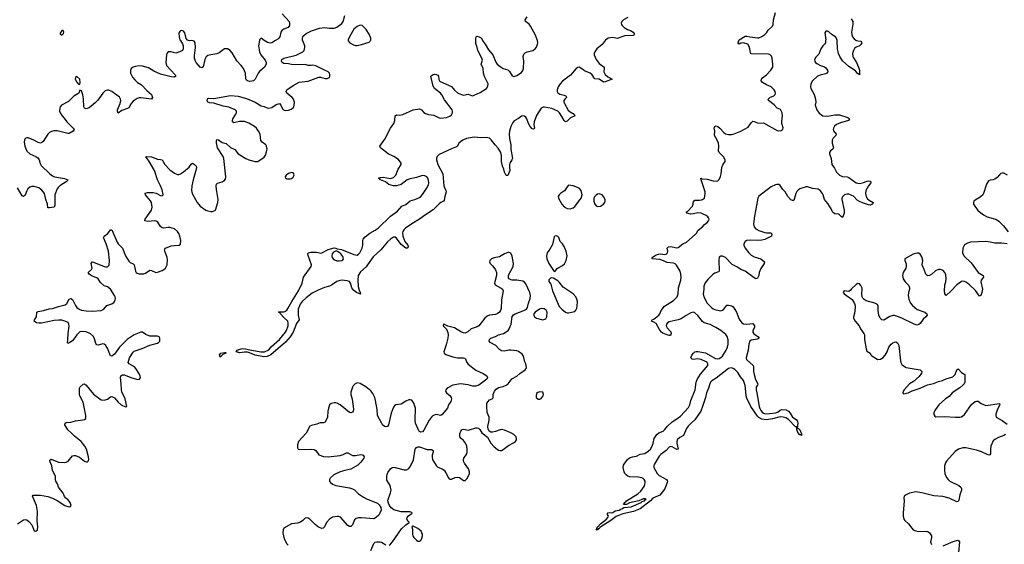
# Model space of a CAD drawing. Header units: inches. Extents: x 1843750 to 1959452, y 907112 to 1016326.
# Tile 27 of 137: x 1902578 to 1915515, y 933379 to 940274. Entities that reach past the tile are written whole.
import ezdxf

# ---------------------------------------------------------------- set-up
doc = ezdxf.new("R2010")
doc.units = ezdxf.units.IN
doc.header["$MEASUREMENT"] = 0
for name, color, linetype in [('B9903', 7, 'Continuous'), ('B9904', 7, 'Continuous'), ('B9913', 7, 'Continuous'), ('B9914', 7, 'Continuous')]:
    doc.layers.add(name, color=color, linetype=linetype)

msp = doc.modelspace()

# ---------------------------------------------------------------- linework, layer by layer
at = {"layer": 'B9903', "color": 6}
for points, elevation in [([(1902550, 933650), (1902630, 933701), (1902650, 933704), (1902670, 933701), (1902699, 933679), (1902736, 933636), (1902770, 933557), (1902790, 933551), (1902810, 933571), (1902817, 933610), (1902808, 933688), (1902810, 933809), (1902797, 933890), (1902748, 934010), (1902757, 934023), (1902774, 934026), (1902850, 934024), (1902947, 934007), (1903007, 933987), (1903070, 933956), (1903170, 933889), (1903210, 933874), (1903230, 933870), (1903246, 933874), (1903254, 933890), (1903241, 933930), (1903210, 933970), (1903185, 933985), (1903166, 934006), (1903151, 934051), (1903090, 934130), (1903073, 934173), (1903051, 934210), (1903047, 934230), (1903048, 934270), (1903041, 934290), (1903008, 934350), (1903002, 934410), (1902974, 934470), (1902973, 934487), (1902990, 934496), (1903090, 934460), (1903170, 934453), (1903190, 934458), (1903213, 934470), (1903270, 934540), (1903290, 934548), (1903310, 934548), (1903364, 934524), (1903430, 934470), (1903457, 934463), (1903470, 934463), (1903479, 934470), (1903485, 934495), (1903483, 934530), (1903454, 934630), (1903432, 934670), (1903386, 934730), (1903299, 934799), (1903261, 934841), (1903210, 934884), (1903173, 934950), (1903175, 934970), (1903190, 934982), (1903250, 934984), (1903310, 935002), (1903407, 935013), (1903430, 935019), (1903446, 935034), (1903448, 935072), (1903410, 935248), (1903369, 935330), (1903364, 935350), (1903364, 935430), (1903371, 935449), (1903410, 935483), (1903430, 935490), (1903450, 935472), (1903550, 935353), (1903630, 935289), (1903650, 935279), (1903690, 935272), (1903730, 935288), (1903770, 935318), (1903790, 935322), (1903822, 935302), (1903870, 935247), (1903910, 935212), (1903970, 935187), (1903986, 935190), (1903964, 935290), (1903922, 935382), (1903914, 935410), (1903911, 935490), (1903903, 935570), (1903907, 935593), (1903930, 935608), (1903950, 935607), (1904050, 935567), (1904130, 935547), (1904153, 935550), (1904164, 935570), (1904162, 935590), (1904145, 935630), (1904104, 935690), (1904086, 935710), (1904017, 935750), (1904003, 935770), (1904021, 935830), (1904070, 935906), (1904084, 935916), (1904188, 935952), (1904290, 935997), (1904390, 936023), (1904403, 936030), (1904418, 936050), (1904420, 936090), (1904410, 936104), (1904390, 936115), (1904290, 936116), (1904235, 936135), (1904190, 936167), (1904170, 936167), (1904083, 936130), (1903990, 936070), (1903890, 935971), (1903822, 935878), (1903790, 935851), (1903770, 935856), (1903765, 935865), (1903736, 935950), (1903710, 935994), (1903690, 936009), (1903670, 936013), (1903610, 935997), (1903590, 936001), (1903579, 936019), (1903561, 936081), (1903547, 936110), (1903510, 936145), (1903451, 936171), (1903402, 936178), (1903370, 936170), (1903327, 936130), (1903270, 936051), (1903230, 936025), (1903210, 936020), (1903205, 936030), (1903212, 936068), (1903214, 936150), (1903227, 936247), (1903225, 936270), (1903213, 936293), (1903173, 936313), (1903130, 936323), (1903090, 936326), (1903030, 936321), (1902866, 936286), (1902830, 936285), (1902801, 936290), (1902768, 936310), (1902771, 936330), (1902798, 936370), (1902802, 936430), (1902821, 936439), (1902890, 936450), (1902967, 936473), (1903010, 936480), (1903090, 936506), (1903174, 936526), (1903197, 936543), (1903230, 936602), (1903250, 936610), (1903270, 936596), (1903310, 936517), (1903331, 936490), (1903361, 936470), (1903390, 936458), (1903450, 936447), (1903530, 936443), (1903650, 936452), (1903682, 936470), (1903721, 936519), (1903790, 936541), (1903818, 936562), (1903833, 936590), (1903835, 936610), (1903831, 936630), (1903823, 936650), (1903771, 936730), (1903730, 936762), (1903690, 936778), (1903639, 936819), (1903607, 936870), (1903590, 936882), (1903530, 936903), (1903493, 936930), (1903477, 936950), (1903521, 936990), (1903530, 937010), (1903519, 937070), (1903529, 937091), (1903550, 937088), (1903690, 937029), (1903710, 937025), (1903733, 937027), (1903753, 937047), (1903760, 937110), (1903743, 937230), (1903714, 937330), (1903681, 937410), (1903687, 937430), (1903736, 937464), (1903770, 937510), (1903790, 937513), (1903859, 937350), (1903871, 937330), (1903929, 937269), (1903969, 937170), (1904010, 937100), (1904030, 937083), (1904067, 937067), (1904082, 937050), (1904100, 936970), (1904109, 936949), (1904121, 936941), (1904150, 936932), (1904210, 936935), (1904230, 936942), (1904290, 936982), (1904310, 936979), (1904367, 936953), (1904390, 936954), (1904450, 936976), (1904473, 936990), (1904494, 937010), (1904514, 937050), (1904518, 937122), (1904514, 937150), (1904486, 937230), (1904482, 937250), (1904484, 937256), (1904496, 937270), (1904570, 937302), (1904610, 937308), (1904674, 937310), (1904690, 937323), (1904696, 937370), (1904683, 937430), (1904670, 937462), (1904650, 937491), (1904610, 937525), (1904550, 937543), (1904530, 937544), (1904470, 937534), (1904450, 937539), (1904430, 937554), (1904394, 937614), (1904370, 937627), (1904349, 937629), (1904261, 937621), (1904222, 937630), (1904226, 937650), (1904308, 937770), (1904320, 937810), (1904310, 937870), (1904295, 937895), (1904230, 937970), (1904228, 937992), (1904256, 938004), (1904330, 938002), (1904372, 937992), (1904430, 937963), (1904450, 937960), (1904462, 937970), (1904463, 937977), (1904450, 938038), (1904430, 938089), (1904387, 938170), (1904351, 938290), (1904277, 938417), (1904236, 938470), (1904243, 938477), (1904310, 938472), (1904390, 938440), (1904430, 938438), (1904450, 938430), (1904485, 938370), (1904550, 938299), (1904610, 938256), (1904650, 938241), (1904670, 938241), (1904690, 938248), (1904730, 938273), (1904804, 938336), (1904830, 938376), (1904849, 938390), (1904877, 938370), (1904896, 938350), (1904900, 938330), (1904893, 938290), (1904856, 938170), (1904841, 938090), (1904837, 938030), (1904846, 937990), (1904910, 937870), (1904950, 937825), (1905022, 937770), (1905050, 937760), (1905090, 937754), (1905110, 937755), (1905152, 937770), (1905182, 937870), (1905187, 937910), (1905162, 938042), (1905159, 938090), (1905162, 938110), (1905177, 938123), (1905239, 938141), (1905265, 938155), (1905282, 938178), (1905288, 938210), (1905261, 938450), (1905250, 938476), (1905175, 938590), (1905163, 938657), (1905163, 938677), (1905170, 938698), (1905190, 938694), (1905240, 938660), (1905290, 938645), (1905350, 938595), (1905406, 938566), (1905450, 938512), (1905470, 938497), (1905549, 938449), (1905590, 938431), (1905670, 938408), (1905709, 938410), (1905790, 938468), (1905806, 938494), (1905823, 938537), (1905828, 938572), (1905823, 938610), (1905812, 938630), (1905763, 938663), (1905745, 938685), (1905736, 938770), (1905717, 938810), (1905688, 938850), (1905664, 938870), (1905590, 938913), (1905530, 938937), (1905465, 938935), (1905390, 938916), (1905376, 938930), (1905374, 938950), (1905380, 938970), (1905419, 939030), (1905427, 939050), (1905426, 939070), (1905410, 939088), (1905324, 939124), (1905250, 939136), (1905130, 939177), (1905070, 939179), (1905050, 939190), (1905042, 939210), (1905044, 939230), (1905050, 939238), (1905059, 939241), (1905130, 939239), (1905350, 939276), (1905450, 939267), (1905559, 939239), (1905670, 939189), (1905750, 939143), (1905790, 939134), (1905830, 939114), (1905850, 939109), (1905890, 939120), (1905950, 939158), (1905990, 939172), (1906009, 939149), (1906030, 939102), (1906045, 939090), (1906070, 939081), (1906110, 939083), (1906144, 939096), (1906170, 939114), (1906180, 939130), (1906186, 939150), (1906190, 939190), (1906174, 939230), (1906158, 939250), (1906090, 939310), (1906081, 939330), (1906090, 939353), (1906170, 939407), (1906250, 939451), (1906370, 939467), (1906510, 939520), (1906530, 939519), (1906590, 939499), (1906620, 939500), (1906647, 939513), (1906655, 939530), (1906654, 939550), (1906648, 939570), (1906631, 939590), (1906574, 939614), (1906469, 939669), (1906430, 939677), (1906409, 939671), (1906370, 939672), (1906330, 939684), (1906250, 939680), (1906150, 939685), (1906110, 939694), (1906050, 939697), (1906025, 939710), (1906016, 939730), (1906022, 939750), (1906050, 939767), (1906210, 939806), (1906300, 939850), (1906317, 939870), (1906326, 939910), (1906324, 939930), (1906297, 939997), (1906296, 940000)], 600), ([(1904690, 940000), (1904716, 939956), (1904726, 939930), (1904725, 939890), (1904717, 939870), (1904690, 939854), (1904630, 939833), (1904568, 939852), (1904530, 939853), (1904512, 939830), (1904507, 939810), (1904498, 939710), (1904507, 939670), (1904620, 939550), (1904630, 939530), (1904610, 939520), (1904570, 939522), (1904430, 939559), (1904339, 939599), (1904270, 939640), (1904190, 939664), (1904150, 939667), (1904101, 939659), (1904068, 939650), (1904041, 939630), (1904034, 939606), (1904036, 939570), (1904059, 939519), (1904090, 939481), (1904127, 939450), (1904178, 939418), (1904250, 939341), (1904308, 939290), (1904325, 939250), (1904310, 939230), (1904170, 939248), (1904150, 939247), (1904122, 939238), (1904070, 939203), (1904042, 939170), (1904010, 939117), (1903995, 939105), (1903922, 939078), (1903870, 939047), (1903862, 939070), (1903864, 939090), (1903899, 939170), (1903906, 939210), (1903904, 939230), (1903890, 939257), (1903790, 939330), (1903750, 939346), (1903730, 939347), (1903703, 939337), (1903670, 939306), (1903604, 939216), (1903570, 939181), (1903490, 939114), (1903450, 939100), (1903430, 939109), (1903420, 939130), (1903415, 939235), (1903407, 939287), (1903390, 939337), (1903370, 939349), (1903353, 939310), (1903341, 939299), (1903290, 939269), (1903220, 939200), (1903129, 939151), (1903112, 939130), (1903105, 939110), (1903103, 939070), (1903108, 939050), (1903130, 939013), (1903161, 938981), (1903197, 938930), (1903280, 938850), (1903293, 938830), (1903281, 938810), (1903230, 938780), (1903210, 938777), (1903070, 938812), (1903027, 938813), (1902994, 938806), (1902970, 938790), (1902950, 938767), (1902888, 938672), (1902870, 938659), (1902850, 938653), (1902819, 938659), (1902765, 938690), (1902690, 938719), (1902670, 938720), (1902650, 938710), (1902641, 938690), (1902638, 938670), (1902646, 938610), (1902670, 938546), (1902711, 938510), (1902790, 938475), (1902817, 938457), (1902833, 938433), (1902845, 938385), (1902859, 938359), (1902974, 938250), (1903010, 938222), (1903034, 938210), (1903166, 938186), (1903210, 938170), (1903201, 938150), (1903106, 938090), (1903084, 938070), (1903071, 938050), (1903040, 937970), (1903042, 937830), (1903029, 937811), (1902970, 937799), (1902950, 937803), (1902942, 937850), (1902921, 937910), (1902904, 937990), (1902870, 938033), (1902830, 938063), (1902770, 938083), (1902738, 938082), (1902710, 938073), (1902684, 938050), (1902670, 938025), (1902650, 937968), (1902630, 937948), (1902610, 937958), (1902550, 938063)], 600), ([(1905728, 940000), (1905715, 939930), (1905729, 939850), (1905745, 939810), (1905802, 939742), (1905816, 939710), (1905816, 939690), (1905796, 939650), (1905730, 939594), (1905710, 939571), (1905670, 939493), (1905648, 939472), (1905630, 939465), (1905603, 939463), (1905570, 939468), (1905558, 939478), (1905550, 939496), (1905543, 939570), (1905518, 939630), (1905490, 939670), (1905433, 939733), (1905370, 939839), (1905342, 939870), (1905310, 939889), (1905290, 939892), (1905270, 939889), (1905201, 939839), (1905170, 939825), (1905090, 939813), (1905050, 939801), (1905030, 939784), (1905011, 939749), (1904990, 939656), (1904970, 939639), (1904950, 939650), (1904898, 939710), (1904886, 939730), (1904875, 939770), (1904875, 939805), (1904890, 939910), (1904885, 939970), (1904872, 939990), (1904857, 939997), (1904830, 939999), (1904810, 939995), (1904794, 940000)], 600), ([(1910000, 939602), (1909988, 939608), (1909930, 939649), (1909910, 939646), (1909890, 939630), (1909815, 939545), (1909710, 939466), (1909678, 939430), (1909653, 939390), (1909639, 939350), (1909641, 939330), (1909650, 939312), (1909675, 939295), (1909730, 939283), (1909759, 939270), (1909763, 939250), (1909745, 939235), (1909729, 939210), (1909727, 939190), (1909734, 939170), (1909784, 939084), (1909810, 939061), (1909865, 939030), (1909872, 939010), (1909816, 938984), (1909770, 938942), (1909750, 938932), (1909730, 938950), (1909703, 939003), (1909670, 939050), (1909649, 939070), (1909570, 939106), (1909474, 939126), (1909454, 939126), (1909429, 939110), (1909370, 939014), (1909339, 938930), (1909334, 938890), (1909341, 938850), (1909330, 938834), (1909310, 938841), (1909283, 938870), (1909262, 938910), (1909243, 938970), (1909230, 938991), (1909210, 939006), (1909190, 939012), (1909170, 939004), (1909130, 938975), (1909075, 938945), (1909058, 938922), (1909032, 938870), (1909012, 938808), (1909010, 938770), (1909015, 938710), (1909031, 938630), (1909031, 938570), (1909051, 938450), (1909044, 938430), (1909018, 938390), (1909012, 938370), (1909013, 938333), (1909020, 938290), (1908990, 938227), (1908970, 938228), (1908962, 938242), (1908950, 938270), (1908941, 938310), (1908922, 938350), (1908910, 938410), (1908910, 938490), (1908898, 938530), (1908865, 938585), (1908824, 938630), (1908774, 938694), (1908750, 938715), (1908730, 938722), (1908710, 938725), (1908638, 938722), (1908550, 938729), (1908450, 938710), (1908402, 938690), (1908369, 938670), (1908350, 938650), (1908329, 938611), (1908319, 938601), (1908250, 938578), (1908090, 938500), (1908060, 938470), (1908054, 938450), (1908054, 938430), (1908074, 938370), (1908138, 938250), (1908152, 938092), (1908158, 938070), (1908178, 938030), (1908180, 938010), (1908163, 937950), (1908157, 937903), (1908148, 937890), (1908110, 937871), (1908090, 937855), (1908010, 937774), (1907910, 937710), (1907830, 937652), (1907730, 937590), (1907648, 937532), (1907625, 937510), (1907613, 937490), (1907608, 937472), (1907611, 937430), (1907640, 937360), (1907678, 937310), (1907680, 937290), (1907670, 937271), (1907650, 937273), (1907590, 937317), (1907530, 937403), (1907510, 937415), (1907490, 937414), (1907450, 937389), (1907410, 937354), (1907325, 937250), (1907223, 937157), (1907150, 937050), (1907130, 937027), (1907058, 936962), (1907027, 936910), (1907019, 936850), (1907026, 936766), (1907037, 936717), (1907050, 936690), (1907054, 936666), (1907005, 936690), (1906970, 936714), (1906941, 936750), (1906924, 936810), (1906910, 936832), (1906882, 936842), (1906810, 936849), (1906770, 936843), (1906746, 936834), (1906690, 936793), (1906650, 936771), (1906585, 936755), (1906501, 936719), (1906422, 936678), (1906342, 936618), (1906288, 936570), (1906265, 936535), (1906239, 936470), (1906239, 936390), (1906251, 936330), (1906217, 936283), (1906170, 936165), (1906130, 936104), (1906070, 936037), (1905879, 935870), (1905830, 935846), (1905784, 935844), (1905670, 935863), (1905596, 935896), (1905570, 935903), (1905530, 935903), (1905470, 935896), (1905423, 935910), (1905437, 935930), (1905487, 935950), (1905510, 935953), (1905545, 935950), (1905579, 935939), (1905747, 935907), (1905795, 935910), (1905850, 935937), (1905884, 935976), (1905991, 936069), (1906070, 936165), (1906084, 936190), (1906105, 936250), (1906107, 936287), (1906101, 936310), (1906050, 936358), (1906004, 936410), (1906001, 936421), (1905979, 936430), (1905986, 936434), (1906050, 936433), (1906062, 936438), (1906086, 936454), (1906103, 936477), (1906153, 936570), (1906242, 936710), (1906288, 936810), (1906306, 936890), (1906408, 937030), (1906411, 937050), (1906367, 937173), (1906364, 937196), (1906369, 937211), (1906403, 937217), (1906477, 937217), (1906534, 937206), (1906550, 937211), (1906630, 937254), (1906710, 937274), (1906730, 937271), (1906750, 937261), (1906808, 937252), (1906970, 937186), (1907010, 937181), (1907030, 937192), (1907046, 937210), (1907078, 937270), (1907086, 937310), (1907086, 937370), (1907092, 937390), (1907118, 937422), (1907180, 937470), (1907250, 937507), (1907287, 937533), (1907450, 937692), (1907544, 937756), (1907599, 937821), (1907650, 937846), (1907710, 937891), (1907770, 937911), (1907830, 937938), (1907847, 937950), (1907870, 937978), (1907932, 938070), (1907950, 938109), (1907953, 938127), (1907950, 938165), (1907940, 938190), (1907927, 938207), (1907903, 938223), (1907870, 938228), (1907790, 938201), (1907710, 938184), (1907670, 938167), (1907591, 938109), (1907530, 938088), (1907490, 938091), (1907430, 938109), (1907383, 938143), (1907317, 938170), (1907305, 938185), (1907293, 938190), (1907319, 938201), (1907355, 938205), (1907450, 938186), (1907490, 938200), (1907520, 938230), (1907550, 938309), (1907590, 938370), (1907588, 938390), (1907554, 938434), (1907494, 938474), (1907419, 938510), (1907317, 938590), (1907311, 938610), (1907376, 938704), (1907450, 938850), (1907492, 938910), (1907507, 938950), (1907513, 939010), (1907530, 939024), (1907570, 939020), (1907610, 939026), (1907750, 939087), (1907830, 939100), (1907858, 939090), (1907890, 939053), (1907910, 939039), (1907950, 939028), (1908020, 939020), (1908090, 938984), (1908110, 938979), (1908185, 938990), (1908230, 939007), (1908250, 939023), (1908265, 939050), (1908266, 939070), (1908260, 939090), (1908159, 939219), (1908126, 939286), (1908109, 939309), (1908030, 939370), (1908010, 939400), (1907981, 939530), (1908002, 939550), (1908030, 939556), (1908050, 939554), (1908070, 939545), (1908080, 939530), (1908086, 939486), (1908092, 939472), (1908103, 939463), (1908250, 939394), (1908290, 939349), (1908330, 939314), (1908350, 939302), (1908410, 939281), (1908470, 939296), (1908516, 939276), (1908530, 939274), (1908550, 939280), (1908630, 939316), (1908710, 939370), (1908730, 939400), (1908734, 939430), (1908685, 939525), (1908673, 939570), (1908668, 939630), (1908640, 939690), (1908657, 939743), (1908652, 939770), (1908596, 939870), (1908588, 939910), (1908570, 939961), (1908571, 940000)], 500), ([(1905941, 940000), (1905890, 939971), (1905870, 939966), (1905832, 939972), (1905792, 940000)], 600), ([(1906895, 940000), (1906895, 939995), (1906917, 939970), (1906964, 939944), (1906990, 939935), (1907010, 939935), (1907070, 939949), (1907170, 939977), (1907184, 939990), (1907189, 940000)], 600), ([(1908659, 940000), (1908666, 939986), (1908694, 939950), (1908736, 939876), (1908793, 939813), (1908834, 939714), (1908852, 939690), (1908890, 939657), (1908930, 939632), (1908993, 939613), (1909013, 939593), (1909050, 939537), (1909070, 939527), (1909110, 939541), (1909170, 939580), (1909190, 939607), (1909199, 939630), (1909204, 939730), (1909194, 939790), (1909201, 939819), (1909221, 939839), (1909247, 939853), (1909318, 939870), (1909350, 939889), (1909370, 939912), (1909383, 939950), (1909385, 939970), (1909380, 940000)], 500), ([(1907432, 933370), (1907450, 933382), (1907475, 933410), (1907596, 933584), (1907650, 933637), (1907695, 933665), (1907695, 933670), (1907681, 933681), (1907663, 933710), (1907667, 933730), (1907686, 933754), (1907735, 933790), (1907730, 933797), (1907706, 933806), (1907590, 933808), (1907494, 933834), (1907459, 933859), (1907436, 933890), (1907422, 933922), (1907417, 933950), (1907420, 933970), (1907450, 934055), (1907457, 934090), (1907452, 934130), (1907444, 934150), (1907402, 934222), (1907400, 934270), (1907405, 934295), (1907416, 934324), (1907450, 934372), (1907470, 934387), (1907490, 934392), (1907510, 934390), (1907630, 934358), (1907661, 934359), (1907690, 934375), (1907714, 934406), (1907751, 934490), (1907776, 934630), (1907790, 934652), (1907810, 934660), (1907830, 934659), (1907930, 934625), (1907990, 934623), (1908010, 934612), (1908011, 934590), (1907999, 934550), (1907998, 934530), (1908004, 934490), (1908013, 934470), (1908050, 934414), (1908070, 934395), (1908130, 934370), (1908153, 934353), (1908177, 934317), (1908210, 934251), (1908221, 934241), (1908230, 934234), (1908250, 934234), (1908301, 934259), (1908330, 934263), (1908355, 934255), (1908390, 934229), (1908410, 934219), (1908430, 934219), (1908446, 934230), (1908456, 934244), (1908487, 934310), (1908490, 934330), (1908477, 934370), (1908424, 934444), (1908411, 934470), (1908408, 934490), (1908413, 934510), (1908452, 934570), (1908457, 934590), (1908458, 934630), (1908451, 934670), (1908434, 934710), (1908410, 934743), (1908378, 934770), (1908362, 934790), (1908362, 934830), (1908375, 934865), (1908390, 934886), (1908410, 934891), (1908470, 934881), (1908490, 934882), (1908570, 934910), (1908590, 934910), (1908605, 934905), (1908623, 934890), (1908650, 934844), (1908725, 934785), (1908770, 934710), (1908810, 934662), (1908850, 934628), (1908870, 934616), (1908890, 934612), (1908910, 934614), (1908930, 934625), (1909002, 934678), (1909068, 934712), (1909092, 934730), (1909105, 934750), (1909105, 934770), (1909100, 934790), (1909070, 934822), (1909030, 934846), (1908950, 934879), (1908910, 934888), (1908890, 934885), (1908830, 934862), (1908790, 934852), (1908770, 934853), (1908747, 934867), (1908734, 934894), (1908728, 934928), (1908746, 935010), (1908746, 935050), (1908722, 935110), (1908714, 935190), (1908716, 935230), (1908727, 935253), (1908750, 935276), (1908787, 935293), (1908797, 935303), (1908801, 935310), (1908800, 935350), (1908816, 935390), (1908840, 935420), (1908870, 935440), (1908930, 935455), (1908970, 935471), (1908994, 935490), (1909045, 935555), (1909109, 935590), (1909150, 935626), (1909219, 935670), (1909234, 935690), (1909237, 935703), (1909229, 935750), (1909217, 935777), (1909198, 935850), (1909178, 935878), (1909130, 935912), (1909110, 935921), (1909030, 935931), (1909005, 935930), (1908950, 935916), (1908910, 935923), (1908881, 935941), (1908833, 935993), (1908761, 936030), (1908746, 936050), (1908752, 936070), (1908769, 936090), (1908830, 936110), (1908870, 936134), (1908934, 936150), (1908971, 936170), (1908994, 936190), (1909011, 936210), (1909035, 936270), (1909049, 936371), (1909067, 936393), (1909090, 936407), (1909203, 936450), (1909238, 936470), (1909250, 936490), (1909261, 936550), (1909285, 936610), (1909288, 936650), (1909279, 936690), (1909230, 936801), (1909210, 936826), (1909190, 936837), (1909110, 936850), (1909050, 936850), (1909034, 936854), (1909010, 936869), (1909002, 936882), (1908999, 936890), (1909002, 936918), (1909061, 937030), (1909068, 937070), (1909050, 937167), (1909030, 937204), (1909010, 937214), (1908990, 937213), (1908950, 937198), (1908881, 937159), (1908810, 937144), (1908779, 937130), (1908756, 937110), (1908751, 937090), (1908759, 937070), (1908794, 937034), (1908828, 936988), (1908843, 936950), (1908844, 936910), (1908819, 936830), (1908817, 936810), (1908825, 936790), (1908904, 936744), (1908920, 936730), (1908930, 936710), (1908908, 936590), (1908903, 936477), (1908895, 936450), (1908880, 936430), (1908852, 936408), (1908830, 936398), (1908750, 936391), (1908721, 936379), (1908690, 936350), (1908610, 936251), (1908590, 936239), (1908511, 936209), (1908467, 936173), (1908430, 936156), (1908410, 936157), (1908385, 936165), (1908290, 936224), (1908204, 936244), (1908150, 936273), (1908146, 936270), (1908144, 936250), (1908185, 936205), (1908202, 936162), (1908208, 936130), (1908204, 936090), (1908181, 935999), (1908150, 935910), (1908153, 935890), (1908175, 935875), (1908270, 935843), (1908331, 935831), (1908410, 935830), (1908425, 935825), (1908435, 935815), (1908451, 935770), (1908470, 935745), (1908570, 935668), (1908666, 935626), (1908714, 935594), (1908724, 935570), (1908715, 935550), (1908610, 935471), (1908570, 935457), (1908530, 935458), (1908470, 935477), (1908370, 935490), (1908270, 935472), (1908196, 935430), (1908175, 935410), (1908174, 935390), (1908187, 935370), (1908234, 935330), (1908247, 935310), (1908252, 935290), (1908243, 935257), (1908213, 935210), (1908197, 935170), (1908130, 935086), (1908110, 935073), (1908050, 935083), (1908023, 935077), (1907999, 935061), (1907960, 935010), (1907890, 934880), (1907870, 934859), (1907850, 934853), (1907830, 934861), (1907822, 934870), (1907778, 934970), (1907773, 935010), (1907777, 935170), (1907756, 935236), (1907730, 935273), (1907710, 935279), (1907690, 935277), (1907650, 935260), (1907590, 935222), (1907521, 935210), (1907502, 935198), (1907490, 935183), (1907459, 935101), (1907422, 934950), (1907410, 934928), (1907390, 934922), (1907370, 934929), (1907347, 934950), (1907330, 934974), (1907278, 935070), (1907277, 935150), (1907255, 935270), (1907244, 935310), (1907219, 935359), (1907190, 935394), (1907124, 935450), (1907050, 935494), (1907010, 935501), (1906985, 935490), (1906959, 935461), (1906950, 935444), (1906930, 935379), (1906930, 935350), (1906948, 935288), (1906966, 935154), (1906961, 935130), (1906950, 935115), (1906930, 935107), (1906910, 935111), (1906790, 935211), (1906750, 935232), (1906730, 935239), (1906710, 935240), (1906669, 935231), (1906650, 935212), (1906634, 935170), (1906627, 935130), (1906622, 935050), (1906590, 934984), (1906570, 934974), (1906524, 934976), (1906481, 934959), (1906410, 934941), (1906389, 934931), (1906342, 934838), (1906243, 934730), (1906228, 934688), (1906228, 934648), (1906237, 934630), (1906250, 934625), (1906410, 934628), (1906445, 934625), (1906470, 934610), (1906510, 934556), (1906570, 934532), (1906630, 934530), (1906790, 934547), (1906830, 934560), (1906870, 934582), (1906890, 934583), (1906950, 934547), (1906990, 934547), (1907059, 934559), (1907077, 934557), (1907093, 934550), (1907104, 934530), (1907101, 934510), (1907061, 934459), (1907020, 934420), (1906930, 934366), (1906850, 934350), (1906790, 934333), (1906706, 934290), (1906656, 934250), (1906648, 934230), (1906649, 934210), (1906663, 934190), (1906687, 934170), (1906730, 934152), (1906910, 934121), (1906950, 934109), (1906975, 934095), (1907030, 934044), (1907097, 933997), (1907135, 933975), (1907278, 933918), (1907300, 933900), (1907323, 933863), (1907326, 933830), (1907311, 933790), (1907296, 933764), (1907264, 933736), (1907230, 933713), (1907070, 933727), (1907030, 933725), (1907001, 933719), (1906978, 933702), (1906950, 933634), (1906930, 933612), (1906910, 933612), (1906890, 933625), (1906794, 933734), (1906770, 933743), (1906750, 933745), (1906690, 933734), (1906650, 933710), (1906610, 933666), (1906585, 933610), (1906567, 933593), (1906550, 933589), (1906505, 933605), (1906460, 933640), (1906390, 933709), (1906370, 933722), (1906350, 933728), (1906330, 933721), (1906297, 933690), (1906267, 933670), (1906230, 933658), (1906150, 933650), (1906050, 933593), (1906039, 933570), (1906035, 933530), (1906053, 933450), (1906090, 933387), (1906107, 933370)], 600), ([(1907190, 933299), (1907229, 933390), (1907250, 933406), (1907270, 933412), (1907310, 933411), (1907330, 933406), (1907390, 933372)], 600)]:
    msp.add_lwpolyline(points, dxfattribs=dict(at, elevation=elevation))
for points, elevation in [([(1903330, 939529), (1903310, 939515), (1903309, 939490), (1903330, 939451), (1903350, 939426), (1903370, 939422), (1903373, 939450), (1903367, 939490)], 600), ([(1906150, 938265), (1906110, 938253), (1906079, 938230), (1906067, 938210), (1906071, 938190), (1906090, 938180), (1906130, 938180), (1906150, 938186), (1906170, 938202), (1906183, 938230), (1906181, 938250), (1906170, 938261)], 600), ([(1909790, 938098), (1909770, 938079), (1909736, 938024), (1909685, 937990), (1909665, 937970), (1909655, 937950), (1909656, 937930), (1909701, 937850), (1909730, 937816), (1909770, 937791), (1909810, 937788), (1909850, 937801), (1909870, 937819), (1909943, 937910), (1909955, 937930), (1909970, 937970), (1909957, 938030), (1909935, 938055), (1909909, 938069), (1909850, 938089)], 600), ([(1909630, 937431), (1909610, 937427), (1909602, 937418), (1909580, 937320), (1909544, 937256), (1909510, 937210), (1909498, 937170), (1909504, 937130), (1909530, 937071), (1909590, 936976), (1909610, 936966), (1909638, 937002), (1909661, 937019), (1909710, 937042), (1909734, 937066), (1909757, 937110), (1909770, 937170), (1909760, 937230), (1909733, 937293), (1909709, 937329), (1909680, 937360), (1909663, 937410), (1909650, 937423)], 600), ([(1906734, 937234), (1906700, 937220), (1906682, 937198), (1906678, 937170), (1906683, 937150), (1906695, 937130), (1906716, 937116), (1906746, 937106), (1906777, 937103), (1906810, 937108), (1906823, 937117), (1906834, 937130), (1906823, 937163), (1906796, 937196), (1906763, 937223)], 500), ([(1909570, 936882), (1909550, 936875), (1909530, 936855), (1909530, 936834), (1909556, 936796), (1909578, 936710), (1909666, 936506), (1909699, 936470), (1909750, 936432), (1909770, 936423), (1909790, 936421), (1909830, 936429), (1909870, 936438), (1909885, 936455), (1909896, 936484), (1909902, 936510), (1909905, 936570), (1909899, 936599), (1909886, 936630), (1909850, 936670), (1909719, 936759), (1909670, 936821), (1909650, 936840), (1909590, 936875)], 600), ([(1909430, 936478), (1909406, 936470), (1909349, 936431), (1909334, 936410), (1909333, 936390), (1909342, 936370), (1909370, 936353), (1909450, 936331), (1909490, 936343), (1909504, 936370), (1909507, 936430), (1909496, 936456), (1909470, 936474)], 600), ([(1905210, 935837), (1905204, 935870), (1905221, 935890), (1905270, 935901), (1905280, 935900), (1905291, 935891), (1905246, 935874)], 500), ([(1909410, 935383), (1909386, 935374), (1909370, 935359), (1909364, 935330), (1909366, 935310), (1909390, 935288), (1909410, 935286), (1909430, 935295), (1909455, 935330), (1909461, 935350), (1909450, 935377)], 600), ([(1907750, 933619), (1907741, 933619), (1907732, 933608), (1907738, 933578), (1907738, 933510), (1907745, 933490), (1907756, 933470), (1907790, 933433), (1907810, 933421), (1907830, 933419), (1907850, 933431), (1907862, 933458), (1907870, 933490), (1907870, 933510), (1907863, 933530), (1907851, 933551), (1907810, 933586)], 600)]:
    msp.add_lwpolyline(points, close=True, dxfattribs=dict(at, elevation=elevation))
at = {"layer": 'B9904', "color": 6}
for points, elevation in [([(1906026, 940350), (1906117, 940250), (1906124, 940230), (1906124, 940196), (1906107, 940170), (1906050, 940147), (1906021, 940130), (1906007, 940110), (1905995, 940050), (1905984, 940030), (1905970, 940016), (1905941, 940000)], 600), ([(1906296, 940000), (1906292, 940030), (1906299, 940050), (1906313, 940067), (1906342, 940090), (1906410, 940126), (1906517, 940163), (1906589, 940169), (1906650, 940160), (1906710, 940160), (1906743, 940177), (1906810, 940225), (1906830, 940248), (1906849, 940330)], 600), ([(1909380, 940000), (1909378, 940010), (1909356, 940070), (1909290, 940190), (1909270, 940215), (1909224, 940250), (1909221, 940270), (1909244, 940310)], 500), ([(1904794, 940000), (1904784, 940004), (1904767, 940027), (1904750, 940101), (1904730, 940124), (1904710, 940130), (1904690, 940126), (1904682, 940118), (1904673, 940107), (1904668, 940090), (1904672, 940050), (1904684, 940010), (1904690, 940000)], 600), ([(1907189, 940000), (1907190, 940003), (1907192, 940030), (1907170, 940082), (1907130, 940144), (1907076, 940196), (1907050, 940201), (1907010, 940184), (1906970, 940147), (1906910, 940049), (1906895, 940010), (1906895, 940000)], 600), ([(1905792, 940000), (1905750, 940029), (1905730, 940010), (1905728, 940000)], 600), ([(1908571, 940000), (1908571, 940030), (1908577, 940050), (1908585, 940055), (1908613, 940050), (1908644, 940030), (1908659, 940000)], 500)]:
    msp.add_lwpolyline(points, dxfattribs=dict(at, elevation=elevation))
at = {"layer": 'B9904', "color": 6, "elevation": 600}
msp.add_lwpolyline([(1903150, 940133), (1903130, 940132), (1903110, 940098), (1903110, 940086), (1903130, 940068), (1903154, 940090), (1903157, 940110)], close=True, dxfattribs=at)
at = {"layer": 'B9913', "color": 6}
for points, elevation in [([(1910269, 940000), (1910231, 939949), (1910162, 939890), (1910133, 939850), (1910127, 939830), (1910128, 939810), (1910150, 939749), (1910190, 939696), (1910258, 939650), (1910259, 939630), (1910251, 939590), (1910270, 939553), (1910304, 939524), (1910363, 939490), (1910270, 939455), (1910250, 939454), (1910190, 939490), (1910136, 939496), (1910130, 939500), (1910099, 939550), (1910073, 939570), (1910000, 939602)], 500), ([(1913167, 940000), (1913164, 939970), (1913154, 939950), (1913130, 939930), (1913105, 939890), (1913079, 939821), (1913038, 939782), (1913020, 939750), (1913024, 939724), (1913033, 939710), (1913050, 939697), (1913099, 939670), (1913150, 939654), (1913170, 939642), (1913191, 939611), (1913194, 939590), (1913184, 939570), (1913170, 939561), (1913110, 939550), (1913060, 939530), (1912995, 939470), (1912973, 939430), (1912969, 939390), (1912972, 939370), (1913017, 939290), (1913035, 939230), (1913038, 939190), (1913030, 939150), (1913050, 939090), (1913084, 939044), (1913130, 939008), (1913190, 939004), (1913290, 939022), (1913350, 939021), (1913460, 938990), (1913482, 938970), (1913466, 938950), (1913362, 938918), (1913310, 938895), (1913285, 938875), (1913270, 938850), (1913267, 938830), (1913271, 938811), (1913304, 938770), (1913302, 938750), (1913264, 938716), (1913251, 938690), (1913251, 938650), (1913271, 938590), (1913260, 938570), (1913229, 938550), (1913218, 938530), (1913216, 938510), (1913239, 938450), (1913250, 938369), (1913283, 938323), (1913310, 938268), (1913349, 938229), (1913390, 938211), (1913450, 938207), (1913470, 938200), (1913570, 938128), (1913610, 938120), (1913652, 938128), (1913712, 938152), (1913735, 938155), (1913758, 938150), (1913759, 938130), (1913730, 938090), (1913697, 938030), (1913691, 937990), (1913699, 937950), (1913718, 937918), (1913740, 937900), (1913791, 937870), (1913781, 937850), (1913770, 937844), (1913750, 937838), (1913730, 937839), (1913650, 937865), (1913610, 937883), (1913583, 937903), (1913533, 937953), (1913510, 937965), (1913470, 937979), (1913450, 937981), (1913414, 937970), (1913390, 937947), (1913381, 937930), (1913378, 937910), (1913410, 937770), (1913409, 937731), (1913390, 937673), (1913370, 937686), (1913351, 937710), (1913338, 937718), (1913290, 937723), (1913270, 937735), (1913258, 937750), (1913241, 937790), (1913198, 937858), (1913151, 937910), (1913136, 937970), (1913126, 937990), (1913094, 938030), (1913070, 938045), (1912994, 938054), (1912930, 938075), (1912910, 938076), (1912830, 938050), (1912805, 938035), (1912790, 938017), (1912777, 937990), (1912750, 937899), (1912730, 937896), (1912710, 937908), (1912670, 937949), (1912635, 938010), (1912603, 938043), (1912570, 938095), (1912550, 938106), (1912528, 938108), (1912510, 938105), (1912450, 938078), (1912290, 937955), (1912275, 937930), (1912260, 937830), (1912231, 937691), (1912221, 937590), (1912230, 937550), (1912244, 937530), (1912259, 937519), (1912290, 937501), (1912370, 937477), (1912390, 937472), (1912450, 937473), (1912460, 937450), (1912454, 937430), (1912370, 937386), (1912330, 937375), (1912270, 937370), (1912183, 937377), (1912133, 937370), (1912110, 937360), (1912092, 937330), (1912093, 937310), (1912109, 937269), (1912156, 937210), (1912190, 937181), (1912230, 937158), (1912316, 937130), (1912363, 937090), (1912360, 937070), (1912315, 937005), (1912295, 936950), (1912289, 936910), (1912276, 936884), (1912270, 936875), (1912250, 936870), (1912230, 936879), (1912109, 936969), (1912052, 936992), (1912010, 937023), (1911938, 937058), (1911850, 937148), (1911810, 937166), (1911790, 937165), (1911769, 937151), (1911763, 937117), (1911769, 936970), (1911760, 936960), (1911710, 936943), (1911690, 936930), (1911619, 936861), (1911585, 936815), (1911567, 936773), (1911567, 936730), (1911558, 936670), (1911568, 936630), (1911612, 936550), (1911670, 936486), (1911690, 936472), (1911710, 936465), (1911770, 936450), (1911790, 936449), (1911810, 936455), (1911830, 936469), (1911870, 936520), (1911890, 936524), (1911933, 936513), (1911950, 936500), (1911996, 936430), (1912030, 936336), (1912068, 936288), (1912090, 936276), (1912130, 936270), (1912210, 936283), (1912225, 936265), (1912234, 936250), (1912231, 936230), (1912209, 936190), (1912209, 936169), (1912224, 936144), (1912275, 936110), (1912292, 936090), (1912282, 936078), (1912267, 936073), (1912190, 936063), (1912170, 936049), (1912156, 936010), (1912151, 935930), (1912123, 935830), (1912129, 935809), (1912215, 935730), (1912220, 935710), (1912219, 935650), (1912226, 935610), (1912245, 935545), (1912277, 935490), (1912273, 935470), (1912256, 935444), (1912254, 935410), (1912264, 935370), (1912292, 935192), (1912302, 935162), (1912316, 935136), (1912334, 935114), (1912350, 935104), (1912376, 935096), (1912430, 935097), (1912513, 935107), (1912542, 935118), (1912570, 935140), (1912590, 935149), (1912647, 935147), (1912681, 935130), (1912703, 935103), (1912731, 935050), (1912779, 935019), (1912796, 934996), (1912800, 934970), (1912791, 934911), (1912810, 934903), (1912830, 934883), (1912850, 934830), (1912850, 934809), (1912837, 934817), (1912830, 934816), (1912802, 934850), (1912787, 934890), (1912790, 934910), (1912783, 934923), (1912770, 934924), (1912679, 935019), (1912642, 935042), (1912610, 935052), (1912570, 935053), (1912470, 935026), (1912390, 935013), (1912330, 935022), (1912290, 935044), (1912270, 935065), (1912184, 935190), (1912128, 935308), (1912121, 935341), (1912108, 935468), (1912089, 935530), (1912050, 935579), (1912015, 935635), (1911976, 935676), (1911951, 935691), (1911930, 935698), (1911910, 935696), (1911890, 935688), (1911730, 935564), (1911670, 935528), (1911654, 935510), (1911644, 935490), (1911627, 935430), (1911600, 935370), (1911588, 935310), (1911551, 935189), (1911528, 935130), (1911450, 935017), (1911403, 934977), (1911361, 934930), (1911341, 934899), (1911299, 934810), (1911250, 934783), (1911218, 934750), (1911211, 934730), (1911211, 934710), (1911230, 934630), (1911210, 934626), (1911150, 934662), (1911130, 934666), (1911110, 934657), (1911070, 934610), (1911002, 934558), (1910982, 934538), (1910916, 934430), (1910910, 934410), (1910912, 934390), (1910952, 934310), (1910982, 934282), (1911075, 934230), (1911088, 934210), (1911085, 934190), (1911053, 934110), (1910990, 934026), (1910896, 933984), (1910865, 933950), (1910730, 933846), (1910641, 933810), (1910502, 933778), (1910415, 933745), (1910347, 933690), (1910201, 933599), (1910190, 933583), (1910179, 933581), (1910170, 933570), (1910149, 933570), (1910162, 933578), (1910161, 933590), (1910173, 933610), (1910211, 933650), (1910286, 933710), (1910304, 933730), (1910313, 933750), (1910302, 933770), (1910301, 933790), (1910306, 933794), (1910330, 933796), (1910350, 933791), (1910370, 933798), (1910401, 933819), (1910454, 933830), (1910477, 933843), (1910499, 933850), (1910516, 933864), (1910613, 933870), (1910744, 933930), (1910757, 933943), (1910789, 933950), (1910795, 933965), (1910808, 933970), (1910798, 933978), (1910770, 933977), (1910754, 933966), (1910711, 933949), (1910590, 933924), (1910550, 933904), (1910522, 933902), (1910510, 933906), (1910510, 933910), (1910523, 933917), (1910526, 933930), (1910542, 933938), (1910549, 933950), (1910698, 934042), (1910741, 934079), (1910782, 934138), (1910793, 934167), (1910796, 934190), (1910794, 934210), (1910785, 934230), (1910770, 934245), (1910753, 934253), (1910702, 934262), (1910590, 934268), (1910570, 934275), (1910545, 934290), (1910528, 934308), (1910518, 934330), (1910508, 934390), (1910510, 934418), (1910561, 934490), (1910590, 934514), (1910629, 934530), (1910681, 934539), (1910730, 934562), (1910790, 934573), (1910837, 934603), (1910864, 934630), (1910888, 934670), (1910903, 934710), (1910916, 934770), (1910950, 934823), (1910974, 934846), (1911032, 934868), (1911053, 934887), (1911090, 934933), (1911150, 934988), (1911214, 935026), (1911259, 935061), (1911365, 935175), (1911384, 935210), (1911394, 935270), (1911451, 935409), (1911468, 935512), (1911477, 935543), (1911524, 935616), (1911618, 935730), (1911619, 935750), (1911609, 935769), (1911598, 935778), (1911530, 935810), (1911490, 935817), (1911430, 935808), (1911412, 935812), (1911397, 935830), (1911410, 935863), (1911430, 935891), (1911450, 935908), (1911466, 935914), (1911487, 935913), (1911590, 935895), (1911722, 935822), (1911750, 935818), (1911770, 935822), (1911790, 935833), (1911810, 935853), (1911860, 935930), (1911877, 935970), (1911886, 936010), (1911888, 936068), (1911875, 936110), (1911856, 936136), (1911792, 936190), (1911725, 936230), (1911650, 936268), (1911570, 936291), (1911549, 936309), (1911490, 936388), (1911450, 936422), (1911430, 936428), (1911398, 936422), (1911334, 936386), (1911270, 936341), (1911230, 936328), (1911110, 936302), (1911088, 936290), (1911077, 936270), (1911073, 936250), (1911084, 936224), (1911134, 936170), (1911139, 936150), (1911130, 936125), (1911110, 936124), (1911070, 936135), (1911030, 936152), (1911010, 936167), (1910990, 936194), (1910939, 936279), (1910910, 936298), (1910877, 936310), (1910889, 936330), (1910910, 936337), (1910974, 936390), (1910989, 936410), (1911008, 936450), (1911052, 936508), (1911170, 936583), (1911216, 936630), (1911230, 936670), (1911236, 936750), (1911263, 936850), (1911267, 936890), (1911266, 936930), (1911255, 936970), (1911208, 937048), (1911190, 937066), (1911170, 937076), (1911084, 937084), (1911015, 937115), (1910990, 937121), (1910889, 937129), (1910888, 937148), (1910930, 937178), (1910970, 937193), (1910996, 937196), (1911050, 937187), (1911070, 937191), (1911090, 937210), (1911092, 937230), (1911086, 937270), (1911101, 937290), (1911130, 937295), (1911210, 937277), (1911230, 937280), (1911290, 937326), (1911341, 937350), (1911454, 937450), (1911472, 937470), (1911492, 937508), (1911550, 937550), (1911576, 937584), (1911612, 937610), (1911630, 937630), (1911636, 937650), (1911630, 937670), (1911621, 937681), (1911599, 937699), (1911550, 937723), (1911530, 937731), (1911490, 937734), (1911430, 937720), (1911390, 937718), (1911344, 937730), (1911335, 937750), (1911350, 937754), (1911416, 937824), (1911425, 937850), (1911430, 937890), (1911450, 937900), (1911510, 937900), (1911535, 937905), (1911551, 937910), (1911574, 937930), (1911585, 937990), (1911585, 938010), (1911530, 938170), (1911529, 938191), (1911544, 938184), (1911610, 938177), (1911690, 938154), (1911730, 938152), (1911750, 938157), (1911768, 938172), (1911787, 938213), (1911795, 938250), (1911802, 938330), (1911815, 938365), (1911846, 938410), (1911849, 938430), (1911827, 938470), (1911767, 938530), (1911761, 938550), (1911766, 938610), (1911760, 938650), (1911744, 938690), (1911706, 938750), (1911710, 938810), (1911703, 938850), (1911710, 938870), (1911730, 938878), (1911750, 938870), (1911776, 938850), (1911830, 938789), (1911850, 938775), (1911890, 938765), (1911930, 938766), (1911966, 938774), (1912052, 938808), (1912150, 938863), (1912190, 938919), (1912210, 938938), (1912230, 938937), (1912270, 938917), (1912290, 938913), (1912350, 938916), (1912530, 938816), (1912550, 938813), (1912582, 938818), (1912596, 938824), (1912606, 938834), (1912610, 938853), (1912592, 938910), (1912591, 938930), (1912599, 939010), (1912596, 939050), (1912589, 939069), (1912572, 939092), (1912530, 939112), (1912490, 939156), (1912417, 939210), (1912413, 939230), (1912434, 939250), (1912486, 939274), (1912505, 939290), (1912508, 939310), (1912502, 939330), (1912490, 939351), (1912450, 939389), (1912390, 939419), (1912339, 939450), (1912322, 939470), (1912325, 939490), (1912339, 939510), (1912389, 939550), (1912449, 939610), (1912472, 939648), (1912475, 939690), (1912463, 939770), (1912454, 939794), (1912434, 939814), (1912410, 939820), (1912190, 939824), (1912178, 939838), (1912171, 939891), (1912162, 939922), (1912143, 939950), (1912090, 939970), (1912055, 939965), (1912030, 939950), (1912019, 939959), (1912018, 939970), (1912027, 940000)], 500), ([(1913573, 940000), (1913590, 939994), (1913631, 939991), (1913640, 939980), (1913643, 939970), (1913630, 939947), (1913610, 939931), (1913568, 939912), (1913547, 939893), (1913532, 939868), (1913522, 939830), (1913524, 939790), (1913531, 939771), (1913574, 939710), (1913599, 939650), (1913611, 939610), (1913610, 939550), (1913601, 939561), (1913590, 939563), (1913561, 939601), (1913470, 939660), (1913390, 939735), (1913354, 939790), (1913338, 939830), (1913323, 939890), (1913319, 939990), (1913317, 940000)], 500), ([(1915555, 938230), (1915510, 938258), (1915490, 938258), (1915470, 938252), (1915450, 938236), (1915420, 938200), (1915390, 938176), (1915370, 938168), (1915330, 938166), (1915306, 938154), (1915281, 938110), (1915242, 937990), (1915231, 937970), (1915199, 937941), (1915143, 937910), (1915116, 937890), (1915109, 937870), (1915110, 937850), (1915166, 937766), (1915240, 937710), (1915290, 937681), (1915370, 937662), (1915410, 937646), (1915444, 937624), (1915504, 937564), (1915567, 937487)], 600), ([(1915550, 937328), (1915476, 937336), (1915390, 937335), (1915330, 937351), (1915270, 937358), (1915072, 937348), (1915030, 937335), (1914990, 937313), (1914968, 937270), (1914965, 937210), (1914984, 937170), (1915079, 937079), (1915170, 936953), (1915237, 936910), (1915240, 936890), (1915210, 936850), (1915205, 936830), (1915227, 936730), (1915221, 936690), (1915208, 936650), (1915190, 936640), (1915135, 936715), (1915050, 936798), (1915010, 936826), (1914990, 936835), (1914970, 936838), (1914950, 936832), (1914890, 936789), (1914812, 936708), (1914750, 936651), (1914733, 936673), (1914727, 936710), (1914734, 936790), (1914746, 936830), (1914752, 936870), (1914745, 936925), (1914730, 936956), (1914710, 936977), (1914690, 936988), (1914670, 936992), (1914650, 936991), (1914610, 936972), (1914563, 936930), (1914530, 936911), (1914510, 936907), (1914496, 936916), (1914485, 936930), (1914463, 936990), (1914442, 937030), (1914437, 937050), (1914443, 937110), (1914430, 937156), (1914410, 937190), (1914390, 937204), (1914370, 937206), (1914318, 937190), (1914208, 937130), (1914207, 937110), (1914223, 937063), (1914225, 937030), (1914219, 937010), (1914185, 936950), (1914177, 936910), (1914186, 936870), (1914214, 936830), (1914259, 936779), (1914271, 936751), (1914270, 936730), (1914257, 936690), (1914252, 936648), (1914260, 936600), (1914281, 936550), (1914310, 936516), (1914370, 936466), (1914470, 936430), (1914495, 936410), (1914499, 936390), (1914485, 936370), (1914450, 936340), (1914410, 936283), (1914390, 936266), (1914370, 936259), (1914330, 936270), (1914170, 936349), (1914110, 936375), (1914070, 936385), (1914050, 936385), (1914010, 936372), (1913930, 936326), (1913904, 936330), (1913883, 936350), (1913868, 936390), (1913856, 936450), (1913857, 936510), (1913847, 936530), (1913813, 936550), (1913701, 936581), (1913675, 936595), (1913654, 936614), (1913647, 936630), (1913642, 936670), (1913649, 936730), (1913646, 936746), (1913630, 936782), (1913610, 936803), (1913590, 936806), (1913570, 936793), (1913505, 936735), (1913490, 936715), (1913470, 936702), (1913410, 936709), (1913399, 936690), (1913411, 936670), (1913515, 936595), (1913545, 936545), (1913554, 936514), (1913555, 936490), (1913547, 936413), (1913534, 936370), (1913534, 936350), (1913555, 936310), (1913607, 936250), (1913627, 936210), (1913670, 936150), (1913677, 936130), (1913679, 936070), (1913698, 935950), (1913710, 935918), (1913750, 935890), (1913761, 935870), (1913776, 935856), (1913830, 935820), (1913850, 935809), (1913890, 935812), (1913925, 935835), (1913950, 935865), (1913975, 935910), (1913997, 935970), (1914029, 936011), (1914050, 936029), (1914070, 936037), (1914090, 936038), (1914110, 936027), (1914130, 935991), (1914152, 935790), (1914156, 935770), (1914170, 935742), (1914190, 935724), (1914224, 935704), (1914410, 935672), (1914432, 935652), (1914428, 935630), (1914397, 935583), (1914321, 935519), (1914270, 935488), (1914199, 935410), (1914185, 935390), (1914181, 935370), (1914190, 935356), (1914250, 935369), (1914305, 935395), (1914410, 935431), (1914506, 935474), (1914586, 935494), (1914650, 935520), (1914701, 935530), (1914750, 935552), (1914838, 935582), (1914871, 935610), (1914890, 935671), (1914910, 935686), (1914950, 935639), (1914996, 935610), (1914998, 935530), (1914995, 935510), (1914986, 935490), (1914971, 935469), (1914930, 935435), (1914831, 935370), (1914790, 935322), (1914743, 935290), (1914655, 935210), (1914612, 935150), (1914590, 935110), (1914590, 935085), (1914602, 935062), (1914614, 935054), (1914730, 935057), (1914872, 935048), (1914930, 935049), (1914950, 935055), (1914970, 935066), (1914990, 935084), (1915085, 935215), (1915130, 935254), (1915150, 935260), (1915170, 935259), (1915210, 935230), (1915270, 935202), (1915450, 935230), (1915456, 935210), (1915424, 935156), (1915405, 935090), (1915402, 935070), (1915409, 935050), (1915488, 935008), (1915550, 934957)], 600), ([(1915530, 934821), (1915510, 934809), (1915437, 934783), (1915390, 934757), (1915370, 934738), (1915338, 934670), (1915332, 934630), (1915333, 934570), (1915324, 934556), (1915310, 934551), (1915290, 934558), (1915215, 934595), (1915150, 934617), (1915010, 934648), (1914970, 934649), (1914912, 934628), (1914870, 934598), (1914753, 934470), (1914741, 934450), (1914729, 934410), (1914728, 934352), (1914735, 934310), (1914756, 934256), (1914775, 934230), (1914801, 934210), (1914919, 934150), (1914942, 934130), (1914953, 934110), (1914954, 934090), (1914930, 934030), (1914919, 933961), (1914910, 933943), (1914890, 933938), (1914790, 933985), (1914706, 934006), (1914590, 934018), (1914430, 934057), (1914350, 934067), (1914267, 934050), (1914223, 934030), (1914200, 934010), (1914193, 933990), (1914199, 933950), (1914186, 933790), (1914186, 933750), (1914196, 933710), (1914207, 933690), (1914255, 933650), (1914299, 933590), (1914319, 933570), (1914350, 933556), (1914390, 933547), (1914490, 933551), (1914510, 933546), (1914531, 933531), (1914556, 933490), (1914558, 933470), (1914547, 933410), (1914557, 933377)], 600), ([(1914710, 933359), (1914844, 933416), (1914910, 933432), (1914925, 933410), (1914913, 933273)], 600)]:
    msp.add_lwpolyline(points, dxfattribs=dict(at, elevation=elevation))
at = {"layer": 'B9913', "color": 6, "elevation": 600}
msp.add_lwpolyline([(1910190, 937986), (1910170, 937981), (1910150, 937968), (1910130, 937947), (1910121, 937930), (1910122, 937890), (1910130, 937856), (1910150, 937826), (1910170, 937819), (1910210, 937825), (1910250, 937850), (1910264, 937870), (1910272, 937892), (1910270, 937910), (1910250, 937950), (1910229, 937970)], close=True, dxfattribs=at)
at = {"layer": 'B9914', "color": 6, "elevation": 500}
for points in [[(1912027, 940000), (1912030, 940011), (1912110, 940059), (1912130, 940059), (1912170, 940047), (1912270, 940037), (1912290, 940037), (1912330, 940051), (1912370, 940079), (1912390, 940101), (1912410, 940135), (1912462, 940178), (1912471, 940189), (1912477, 940210), (1912483, 940270), (1912507, 940370)], [(1910570, 940301), (1910511, 940270), (1910489, 940251), (1910481, 940230), (1910485, 940210), (1910495, 940195), (1910522, 940170), (1910564, 940144), (1910604, 940130), (1910639, 940110), (1910651, 940090), (1910648, 940072), (1910633, 940067), (1910530, 940063), (1910430, 940028), (1910370, 940040), (1910310, 940030), (1910274, 940006), (1910269, 940000)], [(1913504, 940284), (1913525, 940250), (1913525, 940215), (1913505, 940110), (1913510, 940078), (1913520, 940050), (1913541, 940021), (1913563, 940003), (1913573, 940000)], [(1913317, 940000), (1913311, 940030), (1913296, 940050), (1913255, 940075), (1913210, 940114), (1913190, 940124), (1913170, 940124), (1913158, 940102), (1913168, 940010), (1913167, 940000)]]:
    msp.add_lwpolyline(points, dxfattribs=at)

doc.saveas('drawing.dxf')
